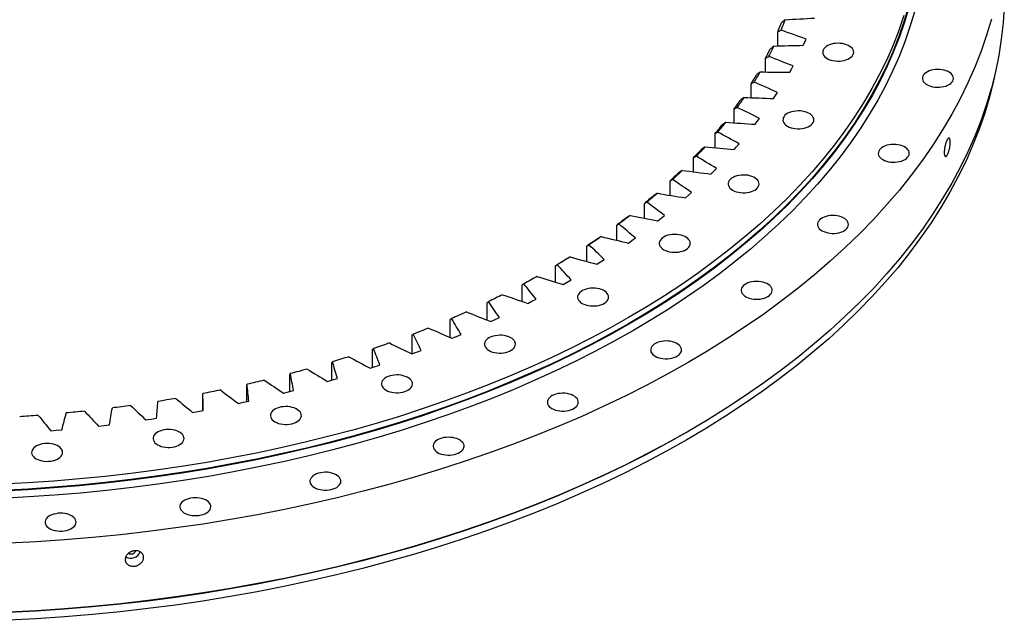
# Model space of a CAD drawing. Header units: millimetres. Extents: x -236 to 12913, y 25865 to 35735.
# Tile 8 of 10: x 8058 to 9107, y 30304 to 30945. Entities that reach past the tile are written whole.
import ezdxf

# ---------------------------------------------------------------- set-up
doc = ezdxf.new("R2010")
doc.units = ezdxf.units.MM
doc.header["$LTSCALE"] = 50

msp = doc.modelspace()

# ---------------------------------------------------------------- linework, layer by layer
at = {"lineweight": 25}
for p, q in [((8865.6, 30916.5), (8865.6, 30931.3)), ((8892.8, 30917.2), (8894.3, 30920.6)), ((8894.3, 30920.6), (8895.8, 30923.9)), ((8852.6, 30888.8), (8852.6, 30903.5)), ((8878.3, 30888.6), (8880.1, 30891.9)), ((8880.1, 30891.9), (8881.9, 30895.2)), ((8837.2, 30861.4), (8837.2, 30876.2)), ((8863.2, 30863.7), (8865.3, 30867)), ((8861.1, 30860.5), (8863.2, 30863.7)), ((8819.2, 30834.5), (8819.2, 30849.4)), ((8841.4, 30833), (8843.8, 30836.1)), ((8843.8, 30836.1), (8846.2, 30839.3)), ((8798.8, 30808.1), (8798.8, 30823.1)), ((8819.1, 30806.1), (8821.8, 30809.1)), ((8821.8, 30809.1), (8824.5, 30812.2)), ((8776, 30782.3), (8776, 30797.5)), ((8794.4, 30779.9), (8797.4, 30782.9)), ((8797.4, 30782.9), (8800.4, 30785.9)), ((8750.9, 30757.2), (8750.9, 30772.7)), ((8770.6, 30757.4), (8773.8, 30760.3)), ((8767.4, 30754.5), (8770.6, 30757.4)), ((8723.5, 30732.8), (8723.5, 30748.6)), ((8738, 30730), (8741.5, 30732.8)), ((8741.5, 30732.8), (8745, 30735.6)), ((8694, 30709.3), (8694, 30725.5)), ((8706.4, 30706.4), (8710.2, 30709.1)), ((8710.2, 30709.1), (8713.9, 30711.8)), ((8662.3, 30686.6), (8662.3, 30703.3)), ((8676.7, 30686.4), (8680.6, 30689)), ((8628.7, 30664.9), (8628.7, 30682)), ((8672.7, 30683.8), (8676.7, 30686.4)), ((8641.1, 30664.8), (8645.4, 30667.2)), ((8593.1, 30644.1), (8593.1, 30661.9)), ((8636.9, 30662.3), (8641.1, 30664.8)), ((8603.7, 30644.3), (8608.1, 30646.6)), ((8555.8, 30624.3), (8555.8, 30642.8)), ((8599.2, 30642), (8603.7, 30644.3)), ((8516.7, 30605.6), (8516.7, 30625)), ((8559.7, 30622.8), (8564.4, 30624.9)), ((8564.4, 30624.9), (8569, 30627.1)), ((8476, 30588.3), (8476, 30608.4)), ((8518.5, 30604.8), (8523.3, 30606.8)), ((8523.3, 30606.8), (8528.2, 30608.9)), ((8433.9, 30573.7), (8433.9, 30593)), ((8475.7, 30588.2), (8480.7, 30590)), ((8480.7, 30590), (8485.7, 30591.9)), ((8390.4, 30560.3), (8390.4, 30579)), ((8431.4, 30572.9), (8436.6, 30574.6)), ((8436.6, 30574.6), (8441.7, 30576.3)), ((8345.7, 30548.1), (8345.7, 30566.3)), ((8391.1, 30560.5), (8396.4, 30562)), ((8299.9, 30537.3), (8299.9, 30555)), ((8385.7, 30558.9), (8391.1, 30560.5)), ((8253, 30527.8), (8253, 30545.1)), ((8338.9, 30546.4), (8344.3, 30547.8)), ((8344.3, 30547.8), (8349.8, 30549.2)), ((8290.9, 30535.4), (8296.5, 30536.6)), ((8296.5, 30536.6), (8302.1, 30537.8)), ((8192.3, 30517.8), (8198.1, 30518.6)), ((8198.1, 30518.6), (8203.8, 30519.5)), ((8242, 30525.8), (8247.7, 30526.8)), ((8247.7, 30526.8), (8253.4, 30527.9)), ((8141.9, 30511.2), (8147.8, 30511.9)), ((8147.8, 30511.9), (8153.6, 30512.6)), ((8091, 30506.3), (8096.9, 30506.8)), ((8096.9, 30506.8), (8102.8, 30507.3)), ((8768.7, 30504.7), (8770.1, 30505.6))]:
    msp.add_line(p, q, dxfattribs=at)
at = {"lineweight": 25, "flags": 128}
for points in [[(9004.8, 30958.2), (9000.1, 30942.3), (8994.7, 30926.6), (8988.5, 30910.9), (8981.7, 30895.4), (8974.1, 30879.9), (8965.9, 30864.6), (8956.9, 30849.4), (8947.3, 30834.3), (8937, 30819.4), (8926, 30804.6), (8914.4, 30790.1), (8902.1, 30775.7), (8889.1, 30761.4), (8875.5, 30747.4), (8861.3, 30733.6), (8846.5, 30720.1), (8831, 30706.7), (8815, 30693.6), (8798.3, 30680.7), (8781.1, 30668.1), (8763.3, 30655.8), (8745, 30643.7), (8726.1, 30631.9), (8706.7, 30620.4), (8686.8, 30609.2), (8666.3, 30598.3), (8645.4, 30587.7), (8624, 30577.4), (8602.2, 30567.5), (8579.9, 30557.9), (8557.2, 30548.6), (8534.1, 30539.7), (8510.5, 30531.1), (8486.6, 30522.9), (8462.4, 30515.1), (8437.8, 30507.6), (8412.8, 30500.5), (8387.5, 30493.8), (8362, 30487.4), (8336.2, 30481.5), (8310.1, 30475.9), (8283.7, 30470.8), (8257.2, 30466), (8230.4, 30461.7), (8203.4, 30457.7), (8176.3, 30454.2), (8149, 30451), (8121.6, 30448.3), (8094.1, 30446), (8066.4, 30444.1), (8038.7, 30442.6)], [(9000.1, 30948.9), (8994.7, 30933.1), (8988.5, 30917.5), (8981.7, 30901.9), (8974.1, 30886.4), (8965.9, 30871.1), (8956.9, 30855.9), (8947.3, 30840.8), (8937, 30825.9), (8926, 30811.2), (8914.4, 30796.6), (8902.1, 30782.2), (8889.1, 30768), (8875.5, 30754), (8861.3, 30740.2), (8846.5, 30726.6), (8831, 30713.2), (8815, 30700.1), (8798.3, 30687.3), (8781.1, 30674.6), (8763.3, 30662.3), (8745, 30650.2), (8726.1, 30638.4), (8706.7, 30626.9), (8686.8, 30615.7), (8666.3, 30604.8), (8645.4, 30594.2), (8624, 30584), (8602.2, 30574), (8579.9, 30564.4), (8557.2, 30555.2), (8534.1, 30546.2), (8510.5, 30537.7), (8486.6, 30529.5), (8462.4, 30521.6), (8437.8, 30514.1), (8412.8, 30507), (8387.5, 30500.3), (8362, 30494), (8336.2, 30488), (8310.1, 30482.5), (8283.7, 30477.3), (8257.2, 30472.5), (8230.4, 30468.2), (8203.4, 30464.2), (8176.3, 30460.7), (8149, 30457.6), (8121.6, 30454.8), (8094.1, 30452.5), (8066.4, 30450.6), (8038.7, 30449.2)], [(9005.3, 30957.7), (9000.6, 30941.9), (8995.2, 30926.1), (8989, 30910.5), (8982.2, 30894.9), (8974.6, 30879.4), (8966.4, 30864.1), (8957.4, 30848.9), (8947.8, 30833.8), (8937.5, 30818.9), (8926.5, 30804.1), (8914.8, 30789.5), (8902.5, 30775.1), (8889.6, 30760.9), (8876, 30746.9), (8861.7, 30733.1), (8846.9, 30719.5), (8831.4, 30706.1), (8815.4, 30693), (8798.7, 30680.1), (8781.5, 30667.5), (8763.7, 30655.2), (8745.3, 30643.1), (8726.5, 30631.3), (8707, 30619.8), (8687.1, 30608.6), (8666.7, 30597.7), (8645.8, 30587.1), (8624.4, 30576.8), (8602.5, 30566.9), (8580.2, 30557.3), (8557.5, 30548), (8534.3, 30539.1), (8510.8, 30530.5), (8486.9, 30522.3), (8462.6, 30514.4), (8438, 30506.9), (8413, 30499.8), (8387.7, 30493.1), (8362.2, 30486.8), (8336.3, 30480.8), (8310.2, 30475.3), (8283.9, 30470.1), (8257.3, 30465.3), (8230.5, 30461), (8203.5, 30457), (8176.4, 30453.5), (8149.1, 30450.3), (8121.7, 30447.6), (8094.1, 30445.3), (8066.5, 30443.4), (8038.8, 30441.9)], [(9011.2, 30952.8), (9006.5, 30936.8), (9001, 30921), (8994.9, 30905.2), (8988, 30889.6), (8980.4, 30874), (8972.1, 30858.6), (8963.1, 30843.3), (8953.4, 30828.1), (8943, 30813.1), (8932, 30798.3), (8920.3, 30783.6), (8907.9, 30769.1), (8894.8, 30754.8), (8881.2, 30740.7), (8866.9, 30726.9), (8851.9, 30713.2), (8836.4, 30699.8), (8820.2, 30686.6), (8803.5, 30673.6), (8786.2, 30660.9), (8768.3, 30648.5), (8749.8, 30636.4), (8730.8, 30624.5), (8711.3, 30612.9), (8691.2, 30601.7), (8670.7, 30590.7), (8649.6, 30580), (8628.1, 30569.7), (8606.2, 30559.7), (8583.7, 30550), (8560.9, 30540.7), (8537.6, 30531.7), (8513.9, 30523.1), (8489.9, 30514.9), (8465.5, 30507), (8440.7, 30499.4), (8415.6, 30492.3), (8390.2, 30485.5), (8364.5, 30479.2), (8338.5, 30473.2), (8312.2, 30467.6), (8285.7, 30462.4), (8259, 30457.6), (8232.1, 30453.2), (8204.9, 30449.2), (8177.6, 30445.7), (8150.2, 30442.5), (8122.6, 30439.8), (8094.9, 30437.5), (8067.1, 30435.6), (8039.3, 30434.1)], [(9107, 30958.3), (9105.8, 30940.9), (9103.8, 30923.6), (9101.1, 30906.2), (9097.5, 30888.9), (9093.2, 30871.7), (9088.1, 30854.5), (9082.2, 30837.5), (9075.6, 30820.5), (9068.1, 30803.6), (9059.9, 30786.9), (9051, 30770.2), (9041.3, 30753.7), (9030.9, 30737.4), (9019.7, 30721.2), (9007.8, 30705.2), (8995.2, 30689.4), (8981.8, 30673.8), (8967.8, 30658.4), (8953, 30643.2), (8937.6, 30628.3), (8921.5, 30613.5), (8904.8, 30599.1), (8887.4, 30584.8), (8869.3, 30570.9), (8850.7, 30557.2), (8831.4, 30543.8), (8811.5, 30530.7), (8791, 30518), (8770, 30505.5), (8748.4, 30493.3), (8726.2, 30481.5), (8703.6, 30470), (8680.4, 30458.9), (8656.7, 30448.1), (8632.5, 30437.7), (8607.9, 30427.7), (8582.8, 30418), (8557.3, 30408.7), (8531.4, 30399.8), (8505.1, 30391.3), (8478.4, 30383.2), (8451.3, 30375.5), (8423.9, 30368.2), (8396.2, 30361.3), (8368.2, 30354.9), (8339.9, 30348.8), (8311.4, 30343.2), (8282.6, 30338.1), (8253.5, 30333.4), (8224.3, 30329.1), (8194.9, 30325.2), (8165.3, 30321.8), (8135.6, 30318.9), (8105.8, 30316.4), (8075.8, 30314.3), (8045.8, 30312.7)], [(9093.2, 30945.2), (9088.1, 30928), (9082.2, 30911), (9075.6, 30894), (9068.1, 30877.1), (9059.9, 30860.3), (9051, 30843.7), (9041.3, 30827.2), (9030.9, 30810.9), (9019.7, 30794.7), (9007.8, 30778.7), (8995.2, 30762.9), (8981.8, 30747.3), (8967.8, 30731.9), (8953, 30716.7), (8937.6, 30701.7), (8921.5, 30687), (8904.8, 30672.5), (8887.4, 30658.3), (8869.3, 30644.4), (8850.7, 30630.7), (8831.4, 30617.3), (8811.5, 30604.2), (8791, 30591.4), (8770, 30579), (8748.4, 30566.8), (8726.2, 30555), (8703.6, 30543.5), (8680.4, 30532.4), (8656.7, 30521.6), (8632.5, 30511.2), (8607.9, 30501.1), (8582.8, 30491.5), (8557.3, 30482.2), (8531.4, 30473.3), (8505.1, 30464.8), (8478.4, 30456.7), (8451.3, 30449), (8423.9, 30441.7), (8396.2, 30434.8), (8368.2, 30428.4), (8339.9, 30422.3), (8311.4, 30416.7), (8282.6, 30411.6), (8253.5, 30406.8), (8224.3, 30402.6), (8194.9, 30398.7), (8165.3, 30395.3), (8135.6, 30392.4), (8105.8, 30389.9), (8075.8, 30387.8), (8045.8, 30386.2)], [(8918.3, 30903.2), (8920.2, 30902.2), (8922.2, 30901.5), (8924.4, 30900.9), (8926.7, 30900.6), (8929.1, 30900.4), (8931.5, 30900.4), (8933.9, 30900.6), (8936.2, 30901.1), (8938.3, 30901.7), (8940.3, 30902.5), (8942.1, 30903.4), (8943.6, 30904.5), (8944.8, 30905.7), (8945.7, 30907), (8946.3, 30908.3), (8946.5, 30909.7), (8946.4, 30911.1), (8945.9, 30912.5), (8945.1, 30913.8), (8943.9, 30915), (8942.5, 30916.1), (8940.8, 30917.1), (8938.9, 30917.9), (8936.7, 30918.6), (8934.5, 30919.1), (8932.1, 30919.3), (8929.7, 30919.4), (8927.3, 30919.3), (8925, 30919), (8922.7, 30918.4), (8920.7, 30917.7), (8918.8, 30916.9), (8917.1, 30915.9), (8915.8, 30914.7), (8914.7, 30913.5), (8914, 30912.1), (8913.6, 30910.8), (8913.5, 30909.4), (8913.8, 30908), (8914.5, 30906.7), (8915.5, 30905.4), (8916.8, 30904.2), (8918.3, 30903.2)], [(9098.3, 30892.5), (9095.5, 30879.3), (9091.2, 30862.1), (9086.1, 30845), (9080.3, 30827.9), (9073.6, 30811), (9066.2, 30794.1), (9058, 30777.4), (9049.1, 30760.8), (9039.4, 30744.3), (9029, 30728), (9017.8, 30711.9), (9006, 30695.9), (8993.4, 30680.1), (8980, 30664.5), (8966, 30649.2), (8951.3, 30634), (8935.9, 30619.1), (8919.9, 30604.4), (8903.1, 30589.9), (8885.8, 30575.7), (8867.7, 30561.8), (8849.1, 30548.1), (8829.9, 30534.8), (8810, 30521.7), (8789.6, 30508.9), (8768.6, 30496.5), (8747, 30484.4), (8724.9, 30472.6), (8702.3, 30461.1), (8679.1, 30450), (8655.5, 30439.2), (8631.3, 30428.8), (8606.8, 30418.8), (8581.7, 30409.2), (8556.3, 30399.9), (8530.4, 30391), (8504.1, 30382.5), (8477.5, 30374.4), (8450.5, 30366.7), (8423.1, 30359.4), (8395.5, 30352.6), (8367.5, 30346.1), (8339.3, 30340.1), (8310.8, 30334.5), (8282, 30329.4), (8253, 30324.7), (8223.8, 30320.4), (8194.5, 30316.6), (8165, 30313.2), (8135.3, 30310.2), (8105.5, 30307.7), (8075.6, 30305.7), (8045.6, 30304.1)], [(9024.6, 30875.3), (9026.4, 30874.4), (9028.4, 30873.6), (9030.6, 30873.1), (9033, 30872.7), (9035.4, 30872.5), (9037.8, 30872.5), (9040.1, 30872.8), (9042.4, 30873.2), (9044.6, 30873.8), (9046.6, 30874.6), (9048.3, 30875.5), (9049.9, 30876.6), (9051.1, 30877.8), (9052, 30879.1), (9052.5, 30880.5), (9052.8, 30881.9), (9052.6, 30883.2), (9052.1, 30884.6), (9051.3, 30885.9), (9050.2, 30887.1), (9048.7, 30888.3), (9047, 30889.2), (9045.1, 30890.1), (9043, 30890.7), (9040.7, 30891.2), (9038.4, 30891.5), (9036, 30891.6), (9033.6, 30891.4), (9031.2, 30891.1), (9029, 30890.6), (9026.9, 30889.9), (9025, 30889), (9023.4, 30888), (9022, 30886.8), (9021, 30885.6), (9020.2, 30884.3), (9019.8, 30882.9), (9019.8, 30881.5), (9020.1, 30880.1), (9020.7, 30878.8), (9021.7, 30877.5), (9023, 30876.3), (9024.6, 30875.3)], [(8875.9, 30831), (8877.7, 30830.1), (8879.8, 30829.4), (8882, 30828.8), (8884.3, 30828.4), (8886.7, 30828.2), (8889.1, 30828.3), (8891.5, 30828.5), (8893.8, 30828.9), (8895.9, 30829.5), (8897.9, 30830.3), (8899.7, 30831.3), (8901.2, 30832.3), (8902.4, 30833.5), (8903.3, 30834.8), (8903.9, 30836.2), (8904.1, 30837.6), (8903.9, 30839), (8903.5, 30840.3), (8902.6, 30841.6), (8901.5, 30842.9), (8900.1, 30844), (8898.4, 30845), (8896.4, 30845.8), (8894.3, 30846.4), (8892, 30846.9), (8889.7, 30847.2), (8887.3, 30847.3), (8884.9, 30847.1), (8882.5, 30846.8), (8880.3, 30846.3), (8878.2, 30845.6), (8876.3, 30844.7), (8874.7, 30843.7), (8873.3, 30842.6), (8872.3, 30841.3), (8871.5, 30840), (8871.2, 30838.6), (8871.1, 30837.2), (8871.4, 30835.8), (8872.1, 30834.5), (8873, 30833.2), (8874.3, 30832.1), (8875.9, 30831)], [(8784.2, 30806.3), (8783.2, 30805.2), (8782.1, 30804.1), (8781.1, 30803), (8780.1, 30801.9), (8779.1, 30800.8), (8778.1, 30799.7), (8777.1, 30798.6), (8776, 30797.5)], [(8788.3, 30809.1), (8787.1, 30807.8), (8786, 30806.6), (8784.8, 30805.3), (8783.7, 30804.1), (8782.5, 30802.8), (8781.3, 30801.5), (8780.1, 30800.3), (8778.9, 30799)], [(8977.5, 30795.3), (8979.4, 30794.4), (8981.4, 30793.6), (8983.6, 30793.1), (8985.9, 30792.7), (8988.3, 30792.5), (8990.7, 30792.5), (8993.1, 30792.8), (8995.4, 30793.2), (8997.5, 30793.8), (8999.5, 30794.6), (9001.3, 30795.5), (9002.8, 30796.6), (9004, 30797.8), (9004.9, 30799.1), (9005.5, 30800.5), (9005.7, 30801.8), (9005.6, 30803.2), (9005.1, 30804.6), (9004.3, 30805.9), (9003.1, 30807.1), (9001.7, 30808.2), (9000, 30809.2), (8998.1, 30810.1), (8995.9, 30810.7), (8993.7, 30811.2), (8991.3, 30811.5), (8988.9, 30811.5), (8986.5, 30811.4), (8984.2, 30811.1), (8981.9, 30810.6), (8979.9, 30809.9), (8978, 30809), (8976.3, 30808), (8975, 30806.8), (8973.9, 30805.6), (8973.2, 30804.3), (8972.8, 30802.9), (8972.7, 30801.5), (8973, 30800.1), (8973.7, 30798.8), (8974.7, 30797.5), (8976, 30796.3), (8977.5, 30795.3)], [(8759.8, 30781.1), (8758.7, 30780.1), (8757.6, 30779), (8756.5, 30778), (8755.4, 30776.9), (8754.3, 30775.8), (8753.2, 30774.8), (8752, 30773.7), (8750.9, 30772.7)], [(8763.9, 30783.9), (8762.7, 30782.6), (8761.4, 30781.4), (8760.1, 30780.2), (8758.8, 30779), (8757.5, 30777.7), (8756.2, 30776.5), (8754.9, 30775.3), (8753.6, 30774.1)], [(8817.5, 30762.7), (8819.4, 30761.8), (8821.4, 30761), (8823.6, 30760.5), (8825.9, 30760.1), (8828.3, 30759.9), (8830.7, 30759.9), (8833.1, 30760.2), (8835.4, 30760.6), (8837.5, 30761.2), (8839.5, 30762), (8841.3, 30762.9), (8842.8, 30764), (8844, 30765.2), (8844.9, 30766.5), (8845.5, 30767.9), (8845.7, 30769.2), (8845.6, 30770.6), (8845.1, 30772), (8844.3, 30773.3), (8843.1, 30774.5), (8841.7, 30775.6), (8840, 30776.6), (8838.1, 30777.4), (8835.9, 30778.1), (8833.7, 30778.6), (8831.3, 30778.9), (8828.9, 30778.9), (8826.5, 30778.8), (8824.2, 30778.5), (8821.9, 30778), (8819.9, 30777.3), (8818, 30776.4), (8816.3, 30775.4), (8815, 30774.2), (8813.9, 30773), (8813.2, 30771.7), (8812.8, 30770.3), (8812.7, 30768.9), (8813, 30767.5), (8813.7, 30766.2), (8814.7, 30764.9), (8816, 30763.7), (8817.5, 30762.7)], [(8733.2, 30756.8), (8732, 30755.8), (8730.8, 30754.8), (8729.6, 30753.7), (8728.4, 30752.7), (8727.2, 30751.7), (8726, 30750.7), (8724.8, 30749.7), (8723.5, 30748.6)], [(8737.3, 30759.4), (8735.9, 30758.2), (8734.5, 30757.1), (8733.1, 30755.9), (8731.7, 30754.7), (8730.3, 30753.5), (8728.9, 30752.3), (8727.5, 30751.1), (8726.1, 30750)], [(8704.4, 30733.3), (8703.1, 30732.4), (8701.8, 30731.4), (8700.5, 30730.4), (8699.2, 30729.4), (8697.9, 30728.4), (8696.6, 30727.4), (8695.3, 30726.5), (8694, 30725.5)], [(8708.4, 30735.8), (8706.9, 30734.7), (8705.4, 30733.5), (8703.9, 30732.4), (8702.4, 30731.3), (8700.9, 30730.1), (8699.4, 30729), (8697.9, 30727.9), (8696.3, 30726.7)], [(8912.8, 30719.5), (8914.6, 30718.6), (8916.7, 30717.8), (8918.9, 30717.3), (8921.2, 30716.9), (8923.6, 30716.7), (8926, 30716.7), (8928.4, 30717), (8930.6, 30717.4), (8932.8, 30718), (8934.8, 30718.8), (8936.6, 30719.7), (8938.1, 30720.8), (8939.3, 30722), (8940.2, 30723.3), (8940.7, 30724.7), (8941, 30726.1), (8940.8, 30727.4), (8940.4, 30728.8), (8939.5, 30730.1), (8938.4, 30731.3), (8937, 30732.5), (8935.3, 30733.4), (8933.3, 30734.3), (8931.2, 30734.9), (8928.9, 30735.4), (8926.6, 30735.7), (8924.2, 30735.8), (8921.8, 30735.6), (8919.4, 30735.3), (8917.2, 30734.8), (8915.1, 30734.1), (8913.2, 30733.2), (8911.6, 30732.2), (8910.2, 30731), (8909.2, 30729.8), (8908.4, 30728.5), (8908, 30727.1), (8908, 30725.7), (8908.3, 30724.3), (8909, 30723), (8909.9, 30721.7), (8911.2, 30720.5), (8912.8, 30719.5)], [(8673.5, 30710.8), (8672.1, 30709.8), (8670.7, 30708.9), (8669.3, 30708), (8667.9, 30707), (8666.5, 30706.1), (8665.1, 30705.1), (8663.7, 30704.2), (8662.3, 30703.3)], [(8677.4, 30713.2), (8675.8, 30712.1), (8674.2, 30711), (8672.6, 30709.9), (8671, 30708.8), (8669.4, 30707.7), (8667.8, 30706.6), (8666.1, 30705.5), (8664.5, 30704.4)], [(8744.2, 30699.3), (8746, 30698.4), (8748.1, 30697.7), (8750.3, 30697.1), (8752.6, 30696.7), (8755, 30696.5), (8757.4, 30696.6), (8759.8, 30696.8), (8762.1, 30697.2), (8764.2, 30697.8), (8766.2, 30698.6), (8768, 30699.6), (8769.5, 30700.7), (8770.7, 30701.9), (8771.6, 30703.1), (8772.2, 30704.5), (8772.4, 30705.9), (8772.2, 30707.3), (8771.8, 30708.6), (8770.9, 30709.9), (8769.8, 30711.2), (8768.4, 30712.3), (8766.7, 30713.3), (8764.7, 30714.1), (8762.6, 30714.8), (8760.3, 30715.2), (8758, 30715.5), (8755.6, 30715.6), (8753.2, 30715.5), (8750.8, 30715.1), (8748.6, 30714.6), (8746.5, 30713.9), (8744.6, 30713), (8743, 30712), (8741.6, 30710.9), (8740.6, 30709.6), (8739.8, 30708.3), (8739.4, 30706.9), (8739.4, 30705.5), (8739.7, 30704.2), (8740.4, 30702.8), (8741.3, 30701.5), (8742.6, 30700.4), (8744.2, 30699.3)], [(8640.5, 30689.2), (8639, 30688.3), (8637.6, 30687.4), (8636.1, 30686.5), (8634.6, 30685.6), (8633.1, 30684.7), (8631.7, 30683.8), (8630.2, 30682.9), (8628.7, 30682)], [(8644.3, 30691.5), (8642.6, 30690.4), (8640.9, 30689.4), (8639.2, 30688.3), (8637.5, 30687.3), (8635.8, 30686.3), (8634.1, 30685.2), (8632.4, 30684.2), (8630.7, 30683.2)], [(8609.3, 30670.8), (8607.5, 30669.8), (8605.7, 30668.8), (8603.9, 30667.8), (8602.1, 30666.9), (8600.3, 30665.9), (8598.5, 30664.9), (8596.7, 30663.9), (8594.9, 30662.9)], [(8831.5, 30649.2), (8833.3, 30648.3), (8835.3, 30647.6), (8837.5, 30647), (8839.9, 30646.6), (8842.2, 30646.5), (8844.7, 30646.5), (8847, 30646.7), (8849.3, 30647.1), (8851.5, 30647.7), (8853.5, 30648.5), (8855.2, 30649.5), (8856.7, 30650.6), (8858, 30651.8), (8858.9, 30653.1), (8859.4, 30654.4), (8859.6, 30655.8), (8859.5, 30657.2), (8859, 30658.5), (8858.2, 30659.9), (8857.1, 30661.1), (8855.6, 30662.2), (8853.9, 30663.2), (8852, 30664), (8849.9, 30664.7), (8847.6, 30665.1), (8845.3, 30665.4), (8842.8, 30665.5), (8840.4, 30665.4), (8838.1, 30665), (8835.9, 30664.5), (8833.8, 30663.8), (8831.9, 30662.9), (8830.3, 30661.9), (8828.9, 30660.8), (8827.8, 30659.5), (8827.1, 30658.2), (8826.7, 30656.8), (8826.7, 30655.4), (8827, 30654.1), (8827.6, 30652.7), (8828.6, 30651.5), (8829.9, 30650.3), (8831.5, 30649.2)], [(8657.2, 30642), (8659, 30641.1), (8661, 30640.4), (8663.2, 30639.8), (8665.6, 30639.4), (8668, 30639.3), (8670.4, 30639.3), (8672.7, 30639.5), (8675, 30639.9), (8677.2, 30640.6), (8679.2, 30641.3), (8680.9, 30642.3), (8682.5, 30643.4), (8683.7, 30644.6), (8684.6, 30645.9), (8685.1, 30647.2), (8685.4, 30648.6), (8685.2, 30650), (8684.7, 30651.4), (8683.9, 30652.7), (8682.8, 30653.9), (8681.3, 30655), (8679.6, 30656), (8677.7, 30656.8), (8675.6, 30657.5), (8673.3, 30657.9), (8671, 30658.2), (8668.6, 30658.3), (8666.2, 30658.2), (8663.8, 30657.8), (8661.6, 30657.3), (8659.5, 30656.6), (8657.6, 30655.8), (8656, 30654.7), (8654.6, 30653.6), (8653.6, 30652.3), (8652.8, 30651), (8652.4, 30649.6), (8652.4, 30648.3), (8652.7, 30646.9), (8653.3, 30645.5), (8654.3, 30644.3), (8655.6, 30643.1), (8657.2, 30642)], [(8572.4, 30651.3), (8570.6, 30650.3), (8568.7, 30649.4), (8566.8, 30648.5), (8564.9, 30647.5), (8563, 30646.6), (8561.1, 30645.7), (8559.2, 30644.8), (8557.3, 30643.9)], [(8533.8, 30632.9), (8531.9, 30632), (8529.9, 30631.2), (8527.9, 30630.3), (8526, 30629.4), (8524, 30628.5), (8522, 30627.7), (8520, 30626.8), (8518.1, 30626)], [(8493.6, 30615.7), (8491.5, 30614.9), (8489.5, 30614.1), (8487.4, 30613.3), (8485.4, 30612.5), (8483.4, 30611.7), (8481.3, 30610.9), (8479.2, 30610.1), (8477.2, 30609.3)], [(8558, 30591.8), (8559.8, 30590.9), (8561.8, 30590.1), (8564, 30589.6), (8566.3, 30589.2), (8568.7, 30589), (8571.1, 30589.1), (8573.5, 30589.3), (8575.8, 30589.7), (8578, 30590.3), (8579.9, 30591.1), (8581.7, 30592.1), (8583.2, 30593.1), (8584.4, 30594.3), (8585.3, 30595.6), (8585.9, 30597), (8586.1, 30598.4), (8586, 30599.8), (8585.5, 30601.1), (8584.7, 30602.4), (8583.6, 30603.6), (8582.1, 30604.8), (8580.4, 30605.7), (8578.5, 30606.6), (8576.4, 30607.2), (8574.1, 30607.7), (8571.7, 30608), (8569.3, 30608.1), (8566.9, 30607.9), (8564.6, 30607.6), (8562.4, 30607.1), (8560.3, 30606.4), (8558.4, 30605.5), (8556.8, 30604.5), (8555.4, 30603.3), (8554.3, 30602.1), (8553.6, 30600.8), (8553.2, 30599.4), (8553.2, 30598), (8553.5, 30596.6), (8554.1, 30595.3), (8555.1, 30594), (8556.4, 30592.9), (8558, 30591.8)], [(8451.8, 30599.8), (8449.7, 30599.1), (8447.6, 30598.3), (8445.4, 30597.6), (8443.3, 30596.8), (8441.2, 30596.1), (8439.1, 30595.4), (8437, 30594.6), (8434.8, 30593.9)], [(8735, 30585.7), (8736.8, 30584.8), (8738.8, 30584), (8741, 30583.5), (8743.3, 30583.1), (8745.7, 30582.9), (8748.1, 30583), (8750.5, 30583.2), (8752.8, 30583.6), (8755, 30584.2), (8757, 30585), (8758.7, 30586), (8760.2, 30587), (8761.4, 30588.2), (8762.4, 30589.5), (8762.9, 30590.9), (8763.1, 30592.3), (8763, 30593.7), (8762.5, 30595), (8761.7, 30596.3), (8760.6, 30597.5), (8759.1, 30598.7), (8757.4, 30599.6), (8755.5, 30600.5), (8753.4, 30601.1), (8751.1, 30601.6), (8748.7, 30601.9), (8746.3, 30602), (8743.9, 30601.8), (8741.6, 30601.5), (8739.4, 30601), (8737.3, 30600.3), (8735.4, 30599.4), (8733.8, 30598.4), (8732.4, 30597.3), (8731.3, 30596), (8730.6, 30594.7), (8730.2, 30593.3), (8730.2, 30591.9), (8730.5, 30590.5), (8731.1, 30589.2), (8732.1, 30587.9), (8733.4, 30586.8), (8735, 30585.7)], [(8408.6, 30585.2), (8406.4, 30584.5), (8404.2, 30583.9), (8402.1, 30583.2), (8399.9, 30582.5), (8397.7, 30581.8), (8395.5, 30581.2), (8393.3, 30580.5), (8391.1, 30579.8)], [(8364.1, 30572), (8361.9, 30571.4), (8359.6, 30570.7), (8357.4, 30570.1), (8355.2, 30569.5), (8352.9, 30568.9), (8350.7, 30568.3), (8348.4, 30567.7), (8346.2, 30567.1)], [(8448.2, 30549.5), (8450, 30548.6), (8452.1, 30547.8), (8454.3, 30547.2), (8456.6, 30546.9), (8459, 30546.7), (8461.4, 30546.7), (8463.8, 30546.9), (8466.1, 30547.4), (8468.2, 30548), (8470.2, 30548.8), (8472, 30549.7), (8473.5, 30550.8), (8474.7, 30552), (8475.6, 30553.3), (8476.2, 30554.6), (8476.4, 30556), (8476.3, 30557.4), (8475.8, 30558.8), (8475, 30560.1), (8473.8, 30561.3), (8472.4, 30562.4), (8470.7, 30563.4), (8468.7, 30564.2), (8466.6, 30564.9), (8464.4, 30565.4), (8462, 30565.7), (8459.6, 30565.7), (8457.2, 30565.6), (8454.8, 30565.3), (8452.6, 30564.8), (8450.5, 30564.1), (8448.7, 30563.2), (8447, 30562.2), (8445.6, 30561), (8444.6, 30559.8), (8443.8, 30558.4), (8443.5, 30557.1), (8443.4, 30555.7), (8443.7, 30554.3), (8444.4, 30553), (8445.4, 30551.7), (8446.6, 30550.5), (8448.2, 30549.5)], [(8318.5, 30560.1), (8316.2, 30559.6), (8313.9, 30559), (8311.6, 30558.5), (8309.3, 30557.9), (8307, 30557.4), (8304.7, 30556.9), (8302.4, 30556.3), (8300.1, 30555.8)], [(8224.3, 30540.7), (8221.9, 30540.3), (8219.5, 30539.9), (8217.1, 30539.5), (8214.8, 30539.1), (8212.4, 30538.7), (8210, 30538.3), (8207.6, 30537.9), (8205.2, 30537.5)], [(8271.8, 30549.7), (8269.5, 30549.2), (8267.2, 30548.7), (8264.8, 30548.2), (8262.5, 30547.8), (8260.1, 30547.3), (8257.8, 30546.8), (8255.4, 30546.4), (8253.1, 30545.9)], [(8624.9, 30530), (8626.7, 30529.1), (8628.8, 30528.3), (8631, 30527.8), (8633.3, 30527.4), (8635.7, 30527.2), (8638.1, 30527.2), (8640.5, 30527.5), (8642.8, 30527.9), (8644.9, 30528.5), (8646.9, 30529.3), (8648.7, 30530.2), (8650.2, 30531.3), (8651.4, 30532.5), (8652.3, 30533.8), (8652.9, 30535.2), (8653.1, 30536.6), (8653, 30537.9), (8652.5, 30539.3), (8651.7, 30540.6), (8650.5, 30541.8), (8649.1, 30543), (8647.4, 30543.9), (8645.4, 30544.8), (8643.3, 30545.4), (8641.1, 30545.9), (8638.7, 30546.2), (8636.3, 30546.2), (8633.9, 30546.1), (8631.5, 30545.8), (8629.3, 30545.3), (8627.2, 30544.6), (8625.4, 30543.7), (8623.7, 30542.7), (8622.4, 30541.5), (8621.3, 30540.3), (8620.6, 30539), (8620.2, 30537.6), (8620.1, 30536.2), (8620.4, 30534.8), (8621.1, 30533.5), (8622.1, 30532.2), (8623.3, 30531), (8624.9, 30530)], [(8176, 30533.2), (8173.5, 30532.8), (8171.1, 30532.5), (8168.7, 30532.2), (8166.3, 30531.8), (8163.9, 30531.5), (8161.5, 30531.2), (8159, 30530.9), (8156.6, 30530.6)], [(8329.8, 30515.8), (8331.7, 30514.9), (8333.7, 30514.1), (8335.9, 30513.5), (8338.2, 30513.2), (8340.6, 30513), (8343, 30513), (8345.4, 30513.2), (8347.7, 30513.7), (8349.9, 30514.3), (8351.8, 30515.1), (8353.6, 30516), (8355.1, 30517.1), (8356.3, 30518.3), (8357.2, 30519.6), (8357.8, 30520.9), (8358, 30522.3), (8357.9, 30523.7), (8357.4, 30525.1), (8356.6, 30526.4), (8355.4, 30527.6), (8354, 30528.7), (8352.3, 30529.7), (8350.4, 30530.5), (8348.2, 30531.2), (8346, 30531.7), (8343.6, 30532), (8341.2, 30532), (8338.8, 30531.9), (8336.5, 30531.6), (8334.2, 30531.1), (8332.2, 30530.4), (8330.3, 30529.5), (8328.6, 30528.5), (8327.3, 30527.3), (8326.2, 30526.1), (8325.5, 30524.7), (8325.1, 30523.4), (8325, 30522), (8325.3, 30520.6), (8326, 30519.3), (8327, 30518), (8328.3, 30516.8), (8329.8, 30515.8)], [(8077.6, 30522.6), (8075.1, 30522.4), (8072.7, 30522.2), (8070.2, 30522.1), (8067.7, 30521.9), (8065.3, 30521.7), (8062.8, 30521.6), (8060.3, 30521.4), (8057.9, 30521.2)], [(8127, 30527.1), (8124.6, 30526.9), (8122.1, 30526.6), (8119.7, 30526.4), (8117.2, 30526.1), (8114.8, 30525.9), (8112.4, 30525.6), (8109.9, 30525.4), (8107.5, 30525.2)], [(8768.7, 30504.7), (8768.6, 30504.7), (8747, 30492.5), (8724.9, 30480.7), (8702.3, 30469.3), (8679.1, 30458.2), (8655.5, 30447.4), (8631.3, 30437), (8606.8, 30427), (8581.7, 30417.3), (8556.3, 30408), (8530.4, 30399.2), (8504.1, 30390.7), (8477.5, 30382.6), (8450.5, 30374.9), (8423.1, 30367.6), (8395.5, 30360.8), (8367.5, 30354.3), (8339.3, 30348.3), (8310.8, 30342.7), (8282, 30337.6), (8253, 30332.8), (8223.8, 30328.6), (8194.5, 30324.7), (8165, 30321.3), (8135.3, 30318.4), (8105.5, 30315.9), (8075.6, 30313.9), (8045.6, 30312.3)], [(8204.9, 30491.3), (8206.7, 30490.4), (8208.7, 30489.6), (8210.9, 30489.1), (8213.2, 30488.7), (8215.6, 30488.5), (8218, 30488.5), (8220.4, 30488.8), (8222.7, 30489.2), (8224.9, 30489.8), (8226.9, 30490.6), (8228.6, 30491.5), (8230.1, 30492.6), (8231.3, 30493.8), (8232.2, 30495.1), (8232.8, 30496.5), (8233, 30497.8), (8232.9, 30499.2), (8232.4, 30500.6), (8231.6, 30501.9), (8230.5, 30503.1), (8229, 30504.2), (8227.3, 30505.2), (8225.4, 30506.1), (8223.3, 30506.7), (8221, 30507.2), (8218.6, 30507.5), (8216.2, 30507.5), (8213.8, 30507.4), (8211.5, 30507.1), (8209.3, 30506.6), (8207.2, 30505.9), (8205.3, 30505), (8203.7, 30504), (8202.3, 30502.8), (8201.2, 30501.6), (8200.5, 30500.3), (8200.1, 30498.9), (8200.1, 30497.5), (8200.4, 30496.1), (8201, 30494.8), (8202, 30493.5), (8203.3, 30492.3), (8204.9, 30491.3)], [(8503.2, 30483), (8505, 30482.1), (8507.1, 30481.4), (8509.3, 30480.8), (8511.6, 30480.4), (8514, 30480.3), (8516.4, 30480.3), (8518.8, 30480.5), (8521.1, 30480.9), (8523.2, 30481.6), (8525.2, 30482.3), (8527, 30483.3), (8528.5, 30484.4), (8529.7, 30485.6), (8530.6, 30486.9), (8531.2, 30488.2), (8531.4, 30489.6), (8531.3, 30491), (8530.8, 30492.4), (8530, 30493.7), (8528.8, 30494.9), (8527.4, 30496), (8525.7, 30497), (8523.7, 30497.8), (8521.6, 30498.5), (8519.4, 30499), (8517, 30499.2), (8514.6, 30499.3), (8512.2, 30499.2), (8509.8, 30498.9), (8507.6, 30498.3), (8505.5, 30497.6), (8503.7, 30496.8), (8502, 30495.7), (8500.6, 30494.6), (8499.6, 30493.3), (8498.8, 30492), (8498.5, 30490.6), (8498.4, 30489.3), (8498.7, 30487.9), (8499.4, 30486.5), (8500.4, 30485.3), (8501.6, 30484.1), (8503.2, 30483)], [(8075.4, 30476.4), (8077.2, 30475.5), (8079.3, 30474.8), (8081.5, 30474.2), (8083.8, 30473.8), (8086.2, 30473.6), (8088.6, 30473.7), (8091, 30473.9), (8093.3, 30474.3), (8095.4, 30474.9), (8097.4, 30475.7), (8099.2, 30476.7), (8100.7, 30477.8), (8101.9, 30479), (8102.8, 30480.2), (8103.4, 30481.6), (8103.6, 30483), (8103.5, 30484.4), (8103, 30485.7), (8102.2, 30487), (8101, 30488.3), (8099.6, 30489.4), (8097.9, 30490.4), (8095.9, 30491.2), (8093.8, 30491.8), (8091.6, 30492.3), (8089.2, 30492.6), (8086.8, 30492.7), (8084.4, 30492.5), (8082, 30492.2), (8079.8, 30491.7), (8077.7, 30491), (8075.9, 30490.1), (8074.2, 30489.1), (8072.8, 30488), (8071.8, 30486.7), (8071.1, 30485.4), (8070.7, 30484), (8070.6, 30482.6), (8070.9, 30481.3), (8071.6, 30479.9), (8072.6, 30478.6), (8073.8, 30477.5), (8075.4, 30476.4)], [(8371.9, 30445.7), (8373.8, 30444.8), (8375.8, 30444), (8378, 30443.5), (8380.3, 30443.1), (8382.7, 30442.9), (8385.1, 30442.9), (8387.5, 30443.1), (8389.8, 30443.6), (8391.9, 30444.2), (8393.9, 30445), (8395.7, 30445.9), (8397.2, 30447), (8398.4, 30448.2), (8399.3, 30449.5), (8399.9, 30450.8), (8400.1, 30452.2), (8400, 30453.6), (8399.5, 30455), (8398.7, 30456.3), (8397.5, 30457.5), (8396.1, 30458.6), (8394.4, 30459.6), (8392.5, 30460.4), (8390.3, 30461.1), (8388.1, 30461.6), (8385.7, 30461.9), (8383.3, 30461.9), (8380.9, 30461.8), (8378.6, 30461.5), (8376.3, 30461), (8374.3, 30460.3), (8372.4, 30459.4), (8370.7, 30458.4), (8369.4, 30457.2), (8368.3, 30456), (8367.6, 30454.6), (8367.2, 30453.3), (8367.1, 30451.9), (8367.4, 30450.5), (8368.1, 30449.2), (8369.1, 30447.9), (8370.4, 30446.7), (8371.9, 30445.7)], [(8233.3, 30418.5), (8235.2, 30417.6), (8237.2, 30416.9), (8239.4, 30416.3), (8241.7, 30415.9), (8244.1, 30415.7), (8246.5, 30415.8), (8248.9, 30416), (8251.2, 30416.4), (8253.3, 30417), (8255.3, 30417.8), (8257.1, 30418.8), (8258.6, 30419.8), (8259.8, 30421), (8260.7, 30422.3), (8261.3, 30423.7), (8261.5, 30425.1), (8261.4, 30426.5), (8260.9, 30427.8), (8260.1, 30429.1), (8258.9, 30430.4), (8257.5, 30431.5), (8255.8, 30432.5), (8253.9, 30433.3), (8251.7, 30433.9), (8249.5, 30434.4), (8247.1, 30434.7), (8244.7, 30434.8), (8242.3, 30434.6), (8240, 30434.3), (8237.7, 30433.8), (8235.7, 30433.1), (8233.8, 30432.2), (8232.1, 30431.2), (8230.8, 30430.1), (8229.7, 30428.8), (8229, 30427.5), (8228.6, 30426.1), (8228.5, 30424.7), (8228.8, 30423.3), (8229.5, 30422), (8230.5, 30420.7), (8231.8, 30419.6), (8233.3, 30418.5)], [(8089.8, 30402), (8091.6, 30401.1), (8093.6, 30400.4), (8095.8, 30399.8), (8098.2, 30399.4), (8100.5, 30399.3), (8103, 30399.3), (8105.3, 30399.5), (8107.6, 30399.9), (8109.8, 30400.5), (8111.8, 30401.3), (8113.5, 30402.3), (8115, 30403.4), (8116.3, 30404.6), (8117.2, 30405.9), (8117.7, 30407.2), (8117.9, 30408.6), (8117.8, 30410), (8117.3, 30411.3), (8116.5, 30412.6), (8115.4, 30413.9), (8113.9, 30415), (8112.2, 30416), (8110.3, 30416.8), (8108.2, 30417.5), (8105.9, 30417.9), (8103.5, 30418.2), (8101.1, 30418.3), (8098.7, 30418.2), (8096.4, 30417.8), (8094.2, 30417.3), (8092.1, 30416.6), (8090.2, 30415.7), (8088.6, 30414.7), (8087.2, 30413.6), (8086.1, 30412.3), (8085.4, 30411), (8085, 30409.6), (8085, 30408.2), (8085.3, 30406.9), (8085.9, 30405.5), (8086.9, 30404.3), (8088.2, 30403.1), (8089.8, 30402)]]:
    msp.add_lwpolyline(points, dxfattribs=at)
at = {"lineweight": 25}
for centre, radius, start, end in [((8532.9, 31069.6), 360.2, 337.4296, 339.0823), ((8535.4, 31072.9), 361.8, 337.3046, 339.2073), ((8509.5, 31080.1), 385.9, 332.7711, 334.3497), ((8511.9, 31083.5), 387.5, 332.6516, 334.4692), ((8484.5, 31098.5), 418.8, 328.2259, 329.9518), ((8482.3, 31095.1), 417, 328.3394, 329.8384), ((8451.5, 31115.1), 453.7, 324.1441, 325.5613), ((8453.7, 31118.6), 455.6, 324.0369, 325.6685), ((8420, 31144.2), 497.9, 320.0853, 321.6233), ((8418, 31140.5), 495.8, 320.1864, 321.5222), ((8176.1, 30381.6), 11.3, 242.2569, 335.9896), ((8176.8, 30379.8), 4.98, 235.497, 341.2246)]:
    msp.add_arc(centre, radius, start, end, dxfattribs=at)
for points in [[(8873.6, 30944.5), (8872.2, 30943.3), (8870.8, 30942.1), (8869.4, 30941)], [(8873.6, 30944.5), (8884, 30945.1), (8894.4, 30945.7), (8904.7, 30946.2)], [(8865.6, 30931.3), (8866.8, 30932), (8867.9, 30932.7), (8869.1, 30933.3)], [(8895.8, 30923.9), (8886.9, 30927), (8878, 30930.2), (8869.1, 30933.3)], [(8861.6, 30916.4), (8860.2, 30915.3), (8858.8, 30914.2), (8857.4, 30913.1)], [(8861.6, 30916.4), (8872, 30916.7), (8882.4, 30917), (8892.8, 30917.2)], [(8852.6, 30903.5), (8853.8, 30904.2), (8855, 30904.8), (8856.1, 30905.4)], [(8881.9, 30895.2), (8873.3, 30898.6), (8864.7, 30902), (8856.1, 30905.4)], [(8847, 30888.8), (8845.6, 30887.7), (8844.2, 30886.6), (8842.8, 30885.6)], [(8847, 30888.8), (8857.4, 30888.7), (8867.9, 30888.7), (8878.3, 30888.6)], [(8837.2, 30876.2), (8838.3, 30876.8), (8839.4, 30877.4), (8840.5, 30878)], [(8865.3, 30867), (8857, 30870.6), (8848.8, 30874.3), (8840.5, 30878)], [(8829.9, 30861.6), (8828.5, 30860.6), (8827.1, 30859.6), (8825.7, 30858.5)], [(8829.9, 30861.6), (8840.3, 30861.3), (8850.7, 30860.9), (8861.1, 30860.5)], [(8819.2, 30849.4), (8820.3, 30849.9), (8821.4, 30850.5), (8822.4, 30851)], [(8846.2, 30839.3), (8838.3, 30843.2), (8830.3, 30847.1), (8822.4, 30851)], [(8810.3, 30835.1), (8808.9, 30834.1), (8807.5, 30833.1), (8806.1, 30832.1)], [(8810.3, 30835.1), (8820.7, 30834.4), (8831, 30833.7), (8841.4, 30833)], [(8798.8, 30823.1), (8799.8, 30823.6), (8800.9, 30824.2), (8801.9, 30824.7)], [(8824.5, 30812.2), (8817, 30816.4), (8809.4, 30820.5), (8801.9, 30824.7)], [(8788.3, 30809.1), (8786.9, 30808.2), (8785.5, 30807.2), (8784.2, 30806.3)], [(8788.3, 30809.1), (8798.6, 30808.1), (8808.9, 30807.1), (8819.1, 30806.1)], [(8776, 30797.5), (8777, 30798), (8778, 30798.5), (8778.9, 30799)], [(8800.4, 30785.9), (8793.2, 30790.2), (8786.1, 30794.6), (8778.9, 30799)], [(8763.9, 30783.9), (8762.6, 30783), (8761.2, 30782.1), (8759.8, 30781.1)], [(8763.9, 30783.9), (8774.1, 30782.6), (8784.3, 30781.2), (8794.4, 30779.9)], [(8750.9, 30772.7), (8751.8, 30773.1), (8752.7, 30773.6), (8753.6, 30774.1)], [(8773.8, 30760.3), (8767.1, 30764.9), (8760.4, 30769.5), (8753.6, 30774.1)], [(8723.5, 30748.6), (8724.4, 30749.1), (8725.2, 30749.5), (8726.1, 30750)], [(8745, 30735.6), (8738.7, 30740.4), (8732.4, 30745.2), (8726.1, 30750)], [(8737.3, 30759.4), (8735.9, 30758.6), (8734.6, 30757.7), (8733.2, 30756.8)], [(8737.3, 30759.4), (8747.3, 30757.8), (8757.3, 30756.2), (8767.4, 30754.5)], [(8708.4, 30735.8), (8707.1, 30735), (8705.7, 30734.2), (8704.4, 30733.3)], [(8708.4, 30735.8), (8718.3, 30733.9), (8728.1, 30731.9), (8738, 30730)], [(8694, 30725.5), (8694.8, 30725.9), (8695.6, 30726.3), (8696.3, 30726.7)], [(8713.9, 30711.8), (8708, 30716.8), (8702.2, 30721.7), (8696.3, 30726.7)], [(8677.4, 30713.2), (8676.1, 30712.4), (8674.8, 30711.6), (8673.5, 30710.8)], [(8677.4, 30713.2), (8687.1, 30710.9), (8696.7, 30708.7), (8706.4, 30706.4)], [(8662.3, 30703.3), (8663.1, 30703.6), (8663.8, 30704), (8664.5, 30704.4)], [(8680.6, 30689), (8675.3, 30694.1), (8669.9, 30699.3), (8664.5, 30704.4)], [(8644.3, 30691.5), (8643, 30690.7), (8641.8, 30690), (8640.5, 30689.2)], [(8644.3, 30691.5), (8653.8, 30688.9), (8663.2, 30686.4), (8672.7, 30683.8)], [(8628.7, 30682), (8629.3, 30682.4), (8630, 30682.8), (8630.7, 30683.2)], [(8645.4, 30667.2), (8640.5, 30672.5), (8635.6, 30677.8), (8630.7, 30683.2)], [(8609.3, 30670.8), (8618.5, 30668), (8627.7, 30665.2), (8636.9, 30662.3)], [(8593.1, 30661.9), (8593.7, 30662.2), (8594.3, 30662.6), (8594.9, 30662.9)], [(8608.1, 30646.6), (8603.7, 30652), (8599.3, 30657.5), (8594.9, 30662.9)], [(8572.4, 30651.3), (8581.4, 30648.2), (8590.3, 30645.1), (8599.2, 30642)], [(8555.8, 30642.8), (8556.3, 30643.2), (8556.8, 30643.5), (8557.3, 30643.9)], [(8569, 30627.1), (8565.1, 30632.7), (8561.2, 30638.3), (8557.3, 30643.9)], [(8516.7, 30625), (8517.1, 30625.3), (8517.6, 30625.6), (8518.1, 30626)], [(8528.2, 30608.9), (8524.8, 30614.6), (8521.4, 30620.3), (8518.1, 30626)], [(8533.8, 30632.9), (8542.5, 30629.5), (8551.1, 30626.2), (8559.7, 30622.8)], [(8493.6, 30615.7), (8501.9, 30612.1), (8510.2, 30608.5), (8518.5, 30604.8)], [(8476, 30608.4), (8476.4, 30608.7), (8476.8, 30609), (8477.2, 30609.3)], [(8485.7, 30591.9), (8482.9, 30597.7), (8480, 30603.5), (8477.2, 30609.3)], [(8433.9, 30593), (8434.2, 30593.3), (8434.5, 30593.6), (8434.8, 30593.9)], [(8441.7, 30576.3), (8439.4, 30582.1), (8437.1, 30588), (8434.8, 30593.9)], [(8451.8, 30599.8), (8459.8, 30596), (8467.7, 30592.1), (8475.7, 30588.2)], [(8408.6, 30585.2), (8416.2, 30581.1), (8423.8, 30577), (8431.4, 30572.9)], [(8364.1, 30572), (8371.3, 30567.6), (8378.5, 30563.3), (8385.7, 30558.9)], [(8390.4, 30579), (8390.6, 30579.2), (8390.9, 30579.5), (8391.1, 30579.8)], [(8396.4, 30562), (8394.6, 30568), (8392.9, 30573.9), (8391.1, 30579.8)], [(8345.7, 30566.3), (8345.8, 30566.5), (8346, 30566.8), (8346.2, 30567.1)], [(8349.8, 30549.2), (8348.6, 30555.2), (8347.4, 30561.1), (8346.2, 30567.1)], [(8299.9, 30555), (8299.9, 30555.2), (8300, 30555.5), (8300.1, 30555.8)], [(8302.1, 30537.8), (8301.4, 30543.8), (8300.8, 30549.8), (8300.1, 30555.8)], [(8318.5, 30560.1), (8325.3, 30555.6), (8332.1, 30551), (8338.9, 30546.4)], [(8224.3, 30540.7), (8230.2, 30535.7), (8236.1, 30530.8), (8242, 30525.8)], [(8253, 30545.1), (8253.1, 30545.4), (8253.1, 30545.7), (8253.1, 30545.9)], [(8253.4, 30527.9), (8253.3, 30533.9), (8253.2, 30539.9), (8253.1, 30545.9)], [(8271.8, 30549.7), (8278.2, 30544.9), (8284.6, 30540.1), (8290.9, 30535.4)], [(8153.6, 30512.6), (8154.6, 30518.6), (8155.6, 30524.6), (8156.6, 30530.6)], [(8176, 30533.2), (8181.4, 30528), (8186.9, 30522.9), (8192.3, 30517.8)], [(8203.8, 30519.5), (8204.3, 30525.5), (8204.7, 30531.5), (8205.2, 30537.5)], [(8077.6, 30522.6), (8082.1, 30517.2), (8086.5, 30511.7), (8091, 30506.3)], [(8102.8, 30507.3), (8104.3, 30513.2), (8105.9, 30519.2), (8107.5, 30525.2)], [(8127, 30527.1), (8132, 30521.8), (8136.9, 30516.5), (8141.9, 30511.2)]]:
    msp.add_open_spline(points, degree=3, dxfattribs=at)
for points in [[(9049.4, 30814), (9049.4, 30813.4), (9049.4, 30812.9), (9049.3, 30812), (9049.3, 30811.7), (9049.3, 30811.1), (9049.2, 30810.8), (9049.1, 30809.8), (9049, 30809.2), (9048.8, 30808.2), (9048.8, 30807.9), (9048.6, 30807.2), (9048.6, 30806.9), (9048.4, 30806), (9048.2, 30805.4), (9047.9, 30804.5), (9047.8, 30804.2), (9047.7, 30803.6), (9047.5, 30803), (9047.3, 30802.5), (9047.1, 30802), (9047, 30801.8), (9046.7, 30801.1), (9046.5, 30800.7), (9046.1, 30800.2), (9046, 30800), (9045.8, 30799.7), (9045.7, 30799.6), (9045.4, 30799.2), (9045.2, 30799), (9044.9, 30798.8), (9044.8, 30798.8), (9044.6, 30798.7), (9044.5, 30798.7), (9044.3, 30798.7), (9044.1, 30798.7), (9043.8, 30799), (9043.7, 30799.2), (9043.5, 30799.5), (9043.4, 30799.7), (9043.3, 30800), (9043.3, 30800.2), (9043.2, 30800.7), (9043.1, 30801.1), (9043, 30802), (9043, 30802.5), (9043, 30803.6), (9043, 30804.1), (9043.1, 30805), (9043.1, 30805.3), (9043.2, 30806), (9043.2, 30806.6), (9043.3, 30807.2), (9043.4, 30807.8), (9043.5, 30808.2), (9043.7, 30809.1), (9043.8, 30809.8), (9044, 30810.7), (9044.1, 30811), (9044.3, 30811.7), (9044.4, 30812), (9044.6, 30812.8), (9044.8, 30813.4), (9045.1, 30814.2), (9045.2, 30814.5), (9045.4, 30815), (9045.5, 30815.2), (9045.8, 30815.9), (9046, 30816.3), (9046.5, 30817), (9046.7, 30817.3), (9047, 30817.7), (9047.1, 30817.8), (9047.3, 30818), (9047.4, 30818.1), (9047.7, 30818.3), (9047.8, 30818.3), (9048.2, 30818.3), (9048.4, 30818.3), (9048.6, 30818), (9048.8, 30817.8), (9048.9, 30817.5), (9049, 30817.3), (9049.1, 30817), (9049.1, 30816.9), (9049.3, 30816.3), (9049.3, 30815.9), (9049.4, 30815), (9049.4, 30814.5), (9049.4, 30814)], [(8189.9, 30371.2), (8189.9, 30370.6), (8189.9, 30370.1), (8189.7, 30369.3), (8189.6, 30369), (8189.4, 30368.5), (8189.3, 30368.2), (8188.9, 30367.4), (8188.6, 30366.9), (8188.1, 30366.2), (8187.9, 30366), (8187.5, 30365.5), (8187.3, 30365.3), (8186.6, 30364.6), (8186.1, 30364.2), (8185.3, 30363.7), (8185, 30363.5), (8184.5, 30363.2), (8183.9, 30362.9), (8183.3, 30362.6), (8182.7, 30362.4), (8182.4, 30362.3), (8181.4, 30362.1), (8180.8, 30361.9), (8179.8, 30361.8), (8179.5, 30361.8), (8178.9, 30361.8), (8178.5, 30361.8), (8177.6, 30361.8), (8177, 30361.9), (8176.1, 30362.1), (8175.8, 30362.2), (8175.2, 30362.4), (8174.9, 30362.5), (8174.1, 30362.8), (8173.7, 30363.1), (8172.7, 30363.8), (8172.3, 30364.2), (8171.8, 30364.8), (8171.6, 30365), (8171.3, 30365.4), (8171.2, 30365.6), (8170.8, 30366.3), (8170.6, 30366.8), (8170.4, 30367.8), (8170.3, 30368.4), (8170.3, 30369.4), (8170.4, 30370), (8170.6, 30370.8), (8170.6, 30371.1), (8170.8, 30371.6), (8171, 30372.1), (8171.3, 30372.6), (8171.6, 30373.1), (8171.8, 30373.4), (8172.3, 30374.1), (8172.7, 30374.6), (8173.4, 30375.2), (8173.6, 30375.4), (8174.1, 30375.8), (8174.4, 30376), (8175.2, 30376.5), (8175.8, 30376.9), (8176.7, 30377.3), (8177, 30377.4), (8177.6, 30377.6), (8177.9, 30377.7), (8178.8, 30378), (8179.5, 30378.1), (8180.8, 30378.3), (8181.4, 30378.3), (8182.3, 30378.2), (8182.7, 30378.2), (8183.3, 30378.1), (8183.6, 30378.1), (8184.5, 30377.9), (8185, 30377.7), (8186.1, 30377.2), (8186.6, 30376.9), (8187.5, 30376.3), (8187.9, 30375.9), (8188.5, 30375.3), (8188.6, 30375.1), (8188.9, 30374.7), (8189.1, 30374.4), (8189.4, 30373.7), (8189.6, 30373.3), (8189.9, 30372.2), (8189.9, 30371.7), (8189.9, 30371.2)]]:
    msp.add_open_spline(points, degree=3, knots=[0, 0, 0, 0, 0.03125, 0.03125, 0.046875, 0.046875, 0.0625, 0.0625, 0.09375, 0.09375, 0.109375, 0.109375, 0.125, 0.125, 0.15625, 0.15625, 0.171875, 0.171875, 0.1875, 0.203125, 0.203125, 0.21875, 0.21875, 0.25, 0.25, 0.265625, 0.265625, 0.28125, 0.28125, 0.3125, 0.3125, 0.328125, 0.328125, 0.34375, 0.34375, 0.375, 0.375, 0.40625, 0.40625, 0.421875, 0.421875, 0.4375, 0.4375, 0.46875, 0.46875, 0.5, 0.5, 0.53125, 0.53125, 0.546875, 0.546875, 0.5625, 0.578125, 0.578125, 0.59375, 0.59375, 0.625, 0.625, 0.640625, 0.640625, 0.65625, 0.65625, 0.6875, 0.6875, 0.703125, 0.703125, 0.71875, 0.71875, 0.75, 0.75, 0.78125, 0.78125, 0.796875, 0.796875, 0.8125, 0.8125, 0.84375, 0.84375, 0.875, 0.875, 0.90625, 0.90625, 0.921875, 0.921875, 0.9375, 0.9375, 0.96875, 0.96875, 1, 1, 1, 1], dxfattribs=at)

doc.saveas('drawing.dxf')
